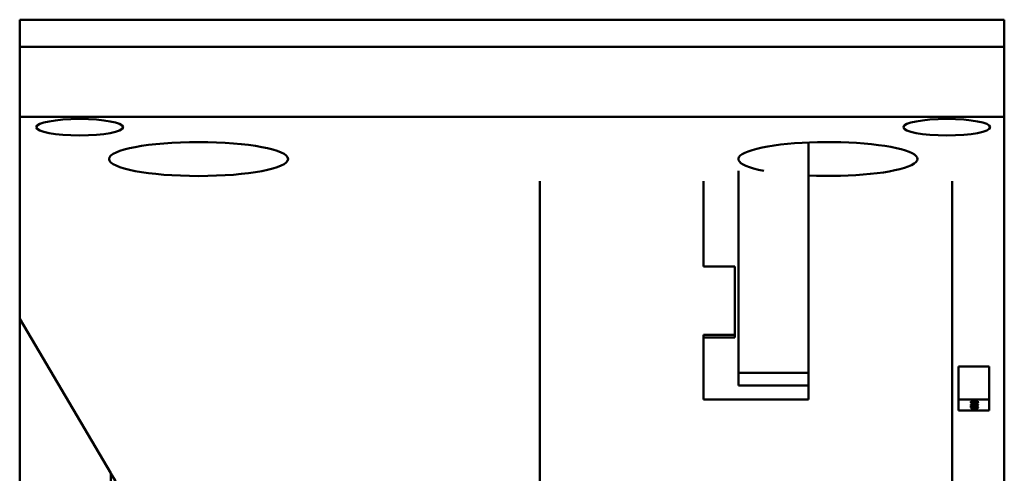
# Model space of a CAD drawing. Header units: inches. Extents: x 9.4 to 55.3, y 0.3 to 33.1.
# Tile 159 of 173: x 35.703 to 36.407, y 30.502 to 30.827. Entities that reach past the tile are written whole.
import ezdxf

# ---------------------------------------------------------------- set-up
doc = ezdxf.new("R2010")
doc.units = ezdxf.units.IN
doc.header["$MEASUREMENT"] = 0
doc.layers.add('Visible Edges(ANSI)', color=7, linetype='Continuous', lineweight=50)
doc.layers.add('Visible Tangent Edges(ANSI)', color=7, linetype='Continuous', lineweight=50)

msp = doc.modelspace()

# ---------------------------------------------------------------- linework, layer by layer
at = {"layer": 'Visible Edges(ANSI)'}
for p, q in [((35.70252, 30.26216), (35.70252, 30.8268)), ((35.70252, 30.8268), (36.40652, 30.8268)), ((36.40652, 30.8268), (36.40652, 30.26216)), ((36.40652, 30.80745), (35.70252, 30.80745)), ((36.40652, 30.75714), (35.70252, 30.75714)), ((36.26641, 30.73889), (36.26641, 30.57406)), ((36.21641, 30.57406), (36.21641, 30.71852)), ((36.07441, 30.71117), (36.07441, 30.45871)), ((36.19141, 30.65016), (36.19141, 30.71117)), ((36.36921, 30.45871), (36.36921, 30.71117)), ((36.21391, 30.65016), (36.19141, 30.65016)), ((36.21391, 30.60107), (36.21391, 30.65016)), ((35.70252, 30.61263), (35.76758, 30.50201)), ((36.19141, 30.55492), (36.19141, 30.60107)), ((36.19141, 30.60107), (36.21391, 30.60107)), ((36.19141, 30.59921), (36.21391, 30.59921)), ((36.21391, 30.59921), (36.21391, 30.60107)), ((36.37374, 30.57854), (36.39574, 30.57854)), ((36.37374, 30.57854), (36.37374, 30.55497)), ((36.39574, 30.57854), (36.39574, 30.55497)), ((36.26641, 30.57406), (36.21641, 30.57406)), ((36.21641, 30.57406), (36.21641, 30.56484)), ((36.26641, 30.57406), (36.26641, 30.5667)), ((36.26641, 30.56484), (36.21641, 30.56484)), ((36.26641, 30.5667), (36.26641, 30.55492)), ((36.26641, 30.55492), (36.19141, 30.55492)), ((36.37374, 30.55497), (36.39574, 30.55497)), ((36.37374, 30.547), (36.37374, 30.55497)), ((36.39574, 30.55497), (36.39574, 30.547)), ((36.39574, 30.547), (36.37374, 30.547)), ((36.38269, 30.55205), (36.38543, 30.55205)), ((36.38269, 30.55194), (36.38269, 30.55205)), ((36.38527, 30.55151), (36.38269, 30.55194)), ((36.38269, 30.55015), (36.38269, 30.55039)), ((36.38769, 30.55015), (36.38269, 30.55015)), ((36.38269, 30.54974), (36.38769, 30.55006)), ((36.38269, 30.54958), (36.38269, 30.54974)), ((36.38769, 30.54926), (36.38269, 30.54958)), ((36.38289, 30.55344), (36.38289, 30.553)), ((36.3836, 30.553), (36.38289, 30.553)), ((36.38302, 30.54925), (36.38383, 30.54925)), ((36.38314, 30.55277), (36.38314, 30.55256)), ((36.38314, 30.55135), (36.38314, 30.55113)), ((36.38316, 30.55349), (36.38316, 30.55323)), ((36.38317, 30.54925), (36.38317, 30.54895)), ((36.38327, 30.55069), (36.38327, 30.55038)), ((36.38327, 30.55038), (36.38327, 30.55028)), ((36.38327, 30.55028), (36.38526, 30.55028)), ((36.38573, 30.54981), (36.38337, 30.54966)), ((36.38337, 30.54978), (36.38337, 30.54966)), ((36.38337, 30.54966), (36.38573, 30.54951)), ((36.38348, 30.55205), (36.38348, 30.55193)), ((36.38543, 30.55193), (36.38348, 30.55193)), ((36.38348, 30.55193), (36.38543, 30.55161)), ((36.3836, 30.55301), (36.3836, 30.553)), ((36.38383, 30.54925), (36.38383, 30.54924)), ((36.38496, 30.55071), (36.38496, 30.55056)), ((36.38526, 30.55068), (36.38526, 30.55036)), ((36.38526, 30.55028), (36.38526, 30.55036)), ((36.38527, 30.55164), (36.38527, 30.55151)), ((36.38597, 30.55151), (36.38527, 30.55151)), ((36.38543, 30.55217), (36.38597, 30.55217)), ((36.38543, 30.55205), (36.38543, 30.55217)), ((36.38543, 30.55205), (36.38543, 30.55193)), ((36.38543, 30.55161), (36.38543, 30.55193)), ((36.38573, 30.54993), (36.38573, 30.54981)), ((36.38573, 30.54951), (36.38573, 30.54981)), ((36.38583, 30.55038), (36.38583, 30.55028)), ((36.38583, 30.55028), (36.38769, 30.55028)), ((36.38597, 30.55217), (36.38597, 30.55205)), ((36.38597, 30.55205), (36.38597, 30.55193)), ((36.38597, 30.55205), (36.38769, 30.55205)), ((36.38597, 30.55193), (36.38597, 30.55151)), ((36.38769, 30.55193), (36.38597, 30.55193)), ((36.38629, 30.54997), (36.38629, 30.54984)), ((36.38769, 30.54993), (36.38629, 30.54984)), ((36.38629, 30.54984), (36.38629, 30.54948)), ((36.38629, 30.54948), (36.38769, 30.54939)), ((36.38656, 30.54924), (36.38656, 30.54925)), ((36.38656, 30.54925), (36.38735, 30.54925)), ((36.38696, 30.54925), (36.38696, 30.54914)), ((36.38698, 30.55313), (36.38698, 30.55298)), ((36.38769, 30.55298), (36.38698, 30.55298)), ((36.38711, 30.55357), (36.38769, 30.55357)), ((36.38711, 30.5531), (36.38711, 30.55357)), ((36.3872, 30.54925), (36.3872, 30.54895)), ((36.38724, 30.55278), (36.38724, 30.55256)), ((36.38724, 30.55135), (36.38724, 30.55113)), ((36.38769, 30.55357), (36.38769, 30.55298)), ((36.38769, 30.55205), (36.38769, 30.55193)), ((36.38769, 30.55028), (36.38769, 30.55015)), ((36.38769, 30.55006), (36.38769, 30.54993)), ((36.38769, 30.54939), (36.38769, 30.54926))]:
    msp.add_line(p, q, dxfattribs=at)
for centre, major_axis in [((35.7454, 30.74982), (-0.031, 0)), ((36.3654, 30.74982), (-0.031, 0)), ((35.8304, 30.72703), (-0.064, 0))]:
    msp.add_ellipse(centre, major_axis=major_axis, ratio=0.189952, dxfattribs=at)
for centre, major_axis, ratio, start_param, end_param in [((36.2804, 30.72703), (-0.064, 0), 0.189952, 1.350311, 7.058254), ((35.84725, 30.54717), (0.092, 0), 0.981793, 3.665191, 4.712389)]:
    msp.add_ellipse(centre, major_axis=major_axis, ratio=ratio, start_param=start_param, end_param=end_param, dxfattribs=at)
for points in [[(36.38259, 30.55324), (36.38259, 30.55338), (36.38333, 30.55353), (36.38396, 30.55353)], [(36.38289, 30.553), (36.38278, 30.55304), (36.38259, 30.55318), (36.38259, 30.55324)], [(36.38259, 30.55256), (36.38259, 30.55271), (36.38389, 30.55286), (36.38519, 30.55286)], [(36.38519, 30.55225), (36.38384, 30.55225), (36.38259, 30.5524), (36.38259, 30.55256)], [(36.38259, 30.55113), (36.38259, 30.55129), (36.38389, 30.55143), (36.38519, 30.55143)], [(36.38519, 30.55083), (36.38384, 30.55083), (36.38259, 30.55097), (36.38259, 30.55113)], [(36.3826, 30.54895), (36.3826, 30.549), (36.38267, 30.54909), (36.38273, 30.54912)], [(36.38329, 30.54865), (36.38295, 30.5487), (36.3826, 30.54886), (36.3826, 30.54895)], [(36.38269, 30.55039), (36.38269, 30.55047), (36.38284, 30.55059), (36.383, 30.55064)], [(36.38273, 30.54912), (36.38278, 30.54915), (36.38293, 30.54922), (36.38302, 30.54925)], [(36.383, 30.55064), (36.38319, 30.55069), (36.38378, 30.55075), (36.3842, 30.55075)], [(36.38366, 30.5527), (36.38341, 30.55268), (36.38314, 30.55261), (36.38314, 30.55256)], [(36.38314, 30.55256), (36.38314, 30.5525), (36.38341, 30.55243), (36.38367, 30.55241)], [(36.38366, 30.55127), (36.38341, 30.55125), (36.38314, 30.55118), (36.38314, 30.55113)], [(36.38314, 30.55113), (36.38314, 30.55108), (36.38341, 30.55101), (36.38367, 30.55099)], [(36.38337, 30.55335), (36.38327, 30.55333), (36.38316, 30.55327), (36.38316, 30.55323)], [(36.38316, 30.55323), (36.38316, 30.5532), (36.38325, 30.55313), (36.38332, 30.5531)], [(36.38341, 30.54913), (36.3833, 30.54909), (36.38317, 30.54901), (36.38317, 30.54895)], [(36.38317, 30.54895), (36.38317, 30.54889), (36.38343, 30.54878), (36.38368, 30.54874)], [(36.38346, 30.55055), (36.38335, 30.55052), (36.38327, 30.55044), (36.38327, 30.55038)], [(36.38519, 30.54853), (36.38457, 30.54853), (36.38363, 30.54859), (36.38329, 30.54865)], [(36.38332, 30.5531), (36.38338, 30.55307), (36.38354, 30.55302), (36.3836, 30.55301)], [(36.384, 30.5534), (36.38378, 30.5534), (36.38347, 30.55337), (36.38337, 30.55335)], [(36.38383, 30.54924), (36.38374, 30.54922), (36.38352, 30.54917), (36.38341, 30.54913)], [(36.38422, 30.55062), (36.38396, 30.55062), (36.38358, 30.55058), (36.38346, 30.55055)], [(36.38519, 30.55273), (36.38468, 30.55273), (36.38392, 30.55271), (36.38366, 30.5527)], [(36.38519, 30.5513), (36.38468, 30.5513), (36.38392, 30.55129), (36.38366, 30.55127)], [(36.38367, 30.55241), (36.38393, 30.55239), (36.3847, 30.55238), (36.38519, 30.55238)], [(36.38367, 30.55099), (36.38393, 30.55097), (36.3847, 30.55096), (36.38519, 30.55096)], [(36.38368, 30.54874), (36.38394, 30.5487), (36.38471, 30.54866), (36.38519, 30.54866)], [(36.38396, 30.55353), (36.38425, 30.55353), (36.38475, 30.5535), (36.38496, 30.55348)], [(36.38578, 30.55321), (36.38515, 30.55332), (36.3844, 30.5534), (36.384, 30.5534)], [(36.3842, 30.55075), (36.38452, 30.55075), (36.38511, 30.55071), (36.38531, 30.55067)], [(36.38496, 30.55056), (36.38481, 30.55059), (36.38446, 30.55062), (36.38422, 30.55062)], [(36.38496, 30.55348), (36.38518, 30.55345), (36.38561, 30.55339), (36.38581, 30.55335)], [(36.38526, 30.55036), (36.38526, 30.55044), (36.38513, 30.55053), (36.38496, 30.55056)], [(36.38519, 30.55286), (36.38654, 30.55286), (36.3878, 30.55271), (36.3878, 30.55256)], [(36.38671, 30.5527), (36.38647, 30.55271), (36.38571, 30.55273), (36.38519, 30.55273)], [(36.3878, 30.55256), (36.3878, 30.5524), (36.38651, 30.55225), (36.38519, 30.55225)], [(36.38519, 30.55238), (36.38572, 30.55238), (36.38643, 30.55239), (36.3867, 30.55241)], [(36.38519, 30.55143), (36.38654, 30.55143), (36.3878, 30.55129), (36.3878, 30.55113)], [(36.38671, 30.55127), (36.38647, 30.55129), (36.38571, 30.5513), (36.38519, 30.5513)], [(36.3878, 30.55113), (36.3878, 30.55097), (36.38651, 30.55083), (36.38519, 30.55083)], [(36.38519, 30.55096), (36.38572, 30.55096), (36.38643, 30.55097), (36.3867, 30.55099)], [(36.38519, 30.54866), (36.38571, 30.54866), (36.38645, 30.54871), (36.38671, 30.54875)], [(36.38712, 30.54865), (36.3868, 30.54859), (36.38583, 30.54853), (36.38519, 30.54853)], [(36.38531, 30.55067), (36.38556, 30.55062), (36.38583, 30.55048), (36.38583, 30.55038)], [(36.38698, 30.55298), (36.38667, 30.55304), (36.38609, 30.55316), (36.38578, 30.55321)], [(36.38581, 30.55335), (36.38616, 30.55329), (36.3869, 30.55314), (36.38711, 30.5531)], [(36.38696, 30.54914), (36.38685, 30.54917), (36.38663, 30.54922), (36.38656, 30.54924)], [(36.3867, 30.55241), (36.38696, 30.55243), (36.38724, 30.5525), (36.38724, 30.55256)], [(36.3867, 30.55099), (36.38696, 30.55101), (36.38724, 30.55107), (36.38724, 30.55113)], [(36.38724, 30.55256), (36.38724, 30.55261), (36.38698, 30.55268), (36.38671, 30.5527)], [(36.38724, 30.55113), (36.38724, 30.55118), (36.38698, 30.55125), (36.38671, 30.55127)], [(36.38671, 30.54875), (36.38695, 30.54879), (36.3872, 30.54889), (36.3872, 30.54895)], [(36.3872, 30.54895), (36.3872, 30.54901), (36.38706, 30.5491), (36.38696, 30.54914)], [(36.38778, 30.54895), (36.38778, 30.54886), (36.38745, 30.5487), (36.38712, 30.54865)], [(36.38735, 30.54925), (36.38743, 30.54922), (36.38757, 30.54916), (36.38763, 30.54912)], [(36.38763, 30.54912), (36.38771, 30.54908), (36.38778, 30.54901), (36.38778, 30.54895)]]:
    msp.add_open_spline(points, degree=2, dxfattribs=at)
at = {"layer": 'Visible Tangent Edges(ANSI)'}
for p, q in [((36.38329, 30.54884), (36.38329, 30.54865)), ((36.38337, 30.55351), (36.38337, 30.55335)), ((36.38341, 30.54925), (36.38341, 30.54913)), ((36.38346, 30.55072), (36.38346, 30.55055)), ((36.38366, 30.55282), (36.38366, 30.5527)), ((36.38366, 30.5514), (36.38366, 30.55127)), ((36.384, 30.55353), (36.384, 30.5534)), ((36.38422, 30.55075), (36.38422, 30.55062)), ((36.38519, 30.55286), (36.38519, 30.55273)), ((36.38519, 30.55238), (36.38519, 30.55225)), ((36.38519, 30.55143), (36.38519, 30.5513)), ((36.38519, 30.55096), (36.38519, 30.55083)), ((36.38519, 30.54866), (36.38519, 30.54853)), ((36.38578, 30.55336), (36.38578, 30.55321)), ((36.38671, 30.55282), (36.38671, 30.5527)), ((36.38671, 30.5514), (36.38671, 30.55127)), ((36.38712, 30.54886), (36.38712, 30.54865)), ((35.76758, 30.38747), (35.76758, 30.50201))]:
    msp.add_line(p, q, dxfattribs=at)

doc.saveas('drawing.dxf')
